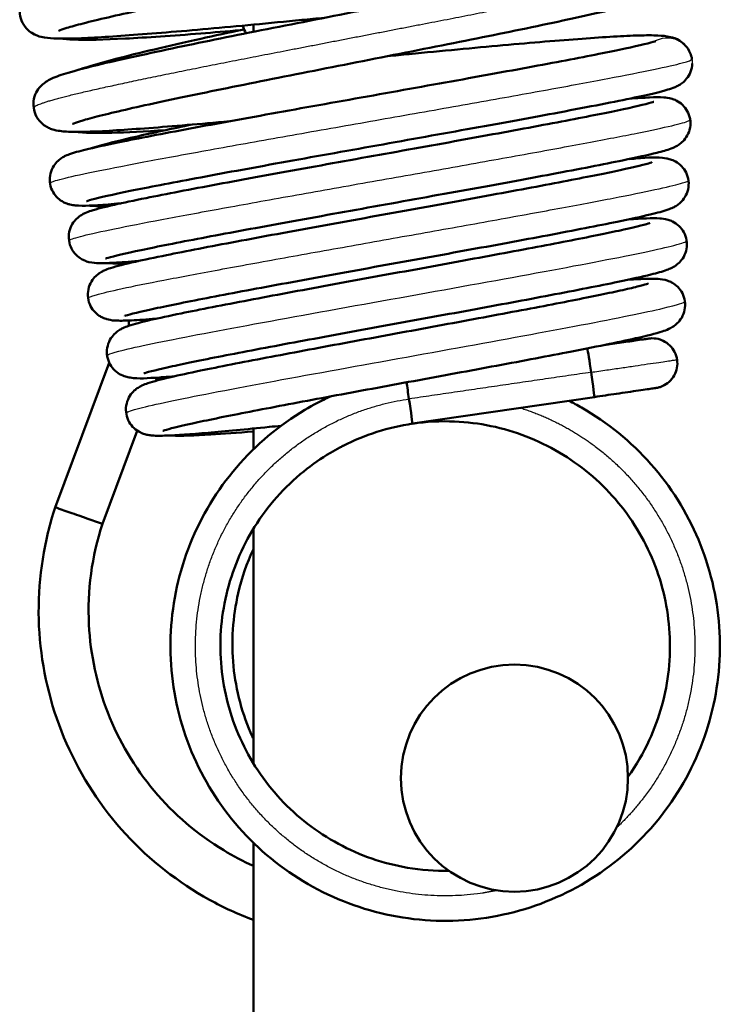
# Model space of a CAD drawing. Header units: millimetres. Extents: x 70 to 1011, y -602 to 1647.
# Tile 35 of 98: x 774 to 789, y 363 to 385. Entities that reach past the tile are written whole.
import ezdxf

# ---------------------------------------------------------------- set-up
doc = ezdxf.new("R2010")
doc.units = ezdxf.units.MM
doc.header["$LTSCALE"] = 0.75
doc.layers.add('Visible', color=7, linetype='Continuous', lineweight=50)
doc.layers.add('Visible Narrow', color=7, linetype='Continuous', lineweight=25)

msp = doc.modelspace()

# ---------------------------------------------------------------- linework, layer by layer
at = {"layer": 'Visible', "extrusion": (-1, -2.22045e-16, 2.96652e-13)}
for p, q in [((778.847, 384.913, 17), (778.847, 384.753, 17)), ((774.484, 374.283, -0.135), (775.675, 377.463, -0.135)), ((776.702, 377.07, -0.135), (776.729, 377.14, -0.135)), ((786.358, 376.712, 31), (782.354, 376.126, 31)), ((775.522, 373.918, -0.135), (776.291, 375.971, -0.135)), ((778.847, 376.019, 17), (778.847, 375.56, 17)), ((778.847, 373.809, 17), (778.847, 368.646, 17)), ((778.847, 366.897, 17), (778.847, 316.32, 17))]:
    msp.add_line(p, q, dxfattribs=at)
at = {"layer": 'Visible'}
msp.add_circle((784.597, 368.32, 33.75), 2.5, dxfattribs=at)
at = {"layer": 'Visible', "extrusion": (0.989375, 0.144878, -0.012148)}
for start, end in [(14.5703, 90.0001), (90.0001, 180)]:
    msp.add_arc((259.353, 41.113, 832.204), 0.55, start, end, dxfattribs=at)
at = {"layer": 'Visible', "extrusion": (-0.989448, -0.144889, 2.96636e-13)}
for start_param, end_param in [(1.570795, 2.306696), (0, 1.570795)]:
    msp.add_ellipse((782.274, 376.67, 31), major_axis=(0.08, -0.544, 0), ratio=0.999926, start_param=start_param, end_param=end_param, dxfattribs=at)
at = {"layer": 'Visible', "extrusion": (0.896246, 0.443557, -2.51243e-13)}
msp.add_ellipse((780.631, 376.157, 29.5), major_axis=(0.172, -0.349, 0.389), ratio=1, start_param=3.926991, end_param=3.958638, dxfattribs=at)
at = {"layer": 'Visible', "extrusion": (-0.331181, -0.943567, 1.72376e-13)}
for start_param, end_param in [(1.570796, 3.141593), (0, 1.570796)]:
    msp.add_ellipse((775.003, 374.101, -0.135), major_axis=(0.519, -0.182), ratio=0.999782, start_param=start_param, end_param=end_param, dxfattribs=at)
at = {"layer": 'Visible'}
for points, knots in [([(781.204, 388.323, 24.327), (781.364, 388.338, 24.342), (781.523, 388.353, 24.362), (782.396, 388.437, 24.505), (783.1, 388.505, 24.743), (784.386, 388.62, 25.425), (784.982, 388.669, 25.88), (785.989, 388.743, 26.943), (786.412, 388.77, 27.564), (786.897, 388.782, 28.57), (787.036, 388.782, 28.927), (787.253, 388.772, 29.585), (787.332, 388.767, 29.887), (787.489, 388.729, 30.337), (787.557, 388.711, 30.494), (787.682, 388.631, 30.683), (787.725, 388.597, 30.737), (787.806, 388.507, 30.836), (787.845, 388.448, 30.882), (787.896, 388.319, 30.965), (787.91, 388.249, 31.003), (787.912, 388.113, 31.082), (787.899, 388.044, 31.124), (787.857, 387.924, 31.216), (787.826, 387.871, 31.269), (787.762, 387.786, 31.387), (787.729, 387.754, 31.454), (787.663, 387.698, 31.61), (787.631, 387.677, 31.703), (787.544, 387.625, 31.975), (787.496, 387.604, 32.16), (787.289, 387.519, 32.894), (787.1, 387.463, 33.44), (786.626, 387.338, 34.39), (786.361, 387.275, 34.808), (785.573, 387.097, 35.802), (784.974, 386.968, 36.335), (783.694, 386.704, 37.117), (783.006, 386.568, 37.394), (781.599, 386.289, 37.704), (780.862, 386.143, 37.74), (779.439, 385.862, 37.57), (778.734, 385.723, 37.364), (777.45, 385.463, 36.74), (776.853, 385.338, 36.315), (775.841, 385.118, 35.307), (775.411, 385.02, 34.709), (774.952, 384.902, 33.755), (774.829, 384.867, 33.433), (774.65, 384.811, 32.795), (774.588, 384.787, 32.478), (774.568, 384.778, 32.107), (774.566, 384.777, 32.055), (774.566, 384.777, 32.003)], [89.491111, 89.491111, 89.491111, 89.491111, 89.539287, 89.539287, 89.757625, 89.757625, 89.977199, 89.977199, 90.197523, 90.197523, 90.312082, 90.312082, 90.405422, 90.405422, 90.45536, 90.45536, 90.477633, 90.477633, 90.502448, 90.502448, 90.526031, 90.526031, 90.549728, 90.549728, 90.573441, 90.573441, 90.597364, 90.597364, 90.627076, 90.627076, 90.684524, 90.684524, 90.857223, 90.857223, 91.005228, 91.005228, 91.241633, 91.241633, 91.462019, 91.462019, 91.681866, 91.681866, 91.900141, 91.900141, 92.117323, 92.117323, 92.333801, 92.333801, 92.437029, 92.437029, 92.533091, 92.533091, 92.548597, 92.548597, 92.548597, 92.548597]), ([(780.409, 385.062, 24.327), (780.242, 385.046, 24.342), (780.076, 385.03, 24.364), (779.197, 384.946, 24.51), (778.493, 384.878, 24.751), (777.21, 384.763, 25.437), (776.615, 384.714, 25.893), (775.611, 384.64, 26.96), (775.19, 384.614, 27.582), (774.708, 384.602, 28.589), (774.569, 384.602, 28.947), (774.355, 384.613, 29.603), (774.277, 384.618, 29.901), (774.121, 384.656, 30.343), (774.055, 384.675, 30.496), (773.932, 384.753, 30.681), (773.89, 384.786, 30.734), (773.809, 384.875, 30.834), (773.769, 384.934, 30.88), (773.718, 385.063, 30.963), (773.704, 385.132, 31.002), (773.701, 385.269, 31.08), (773.713, 385.337, 31.122), (773.755, 385.458, 31.214), (773.786, 385.512, 31.267), (773.85, 385.597, 31.385), (773.883, 385.629, 31.451), (773.949, 385.686, 31.606), (773.981, 385.707, 31.698), (774.066, 385.758, 31.967), (774.114, 385.779, 32.149), (774.318, 385.863, 32.873), (774.502, 385.918, 33.412), (774.97, 386.042, 34.361), (775.236, 386.106, 34.784), (776.023, 386.284, 35.786), (776.622, 386.413, 36.321), (777.9, 386.677, 37.108), (778.587, 386.813, 37.388), (779.993, 387.091, 37.701), (780.731, 387.237, 37.74), (782.154, 387.519, 37.575), (782.859, 387.658, 37.371), (784.146, 387.918, 36.751), (784.744, 388.043, 36.328), (785.76, 388.264, 35.323), (786.191, 388.362, 34.727), (786.653, 388.481, 33.774), (786.777, 388.516, 33.452), (786.959, 388.572, 32.814), (787.022, 388.597, 32.496), (787.045, 388.607, 32.118), (787.047, 388.608, 32.061), (787.047, 388.608, 32.003)], [5.438137, 5.438137, 5.438137, 5.438137, 5.488365, 5.488365, 5.706703, 5.706703, 5.926292, 5.926292, 6.146628, 6.146628, 6.26129, 6.26129, 6.353532, 6.353532, 6.402183, 6.402183, 6.424259, 6.424259, 6.449128, 6.449128, 6.472705, 6.472705, 6.496404, 6.496404, 6.520119, 6.520119, 6.544021, 6.544021, 6.573551, 6.573551, 6.630197, 6.630197, 6.800447, 6.800447, 6.949829, 6.949829, 7.186554, 7.186554, 7.406955, 7.406955, 7.626819, 7.626819, 7.845093, 7.845093, 8.06229, 8.06229, 8.278778, 8.278778, 8.38207, 8.38207, 8.47839, 8.47839, 8.495636, 8.495636, 8.495636, 8.495636]), ([(781.504, 386.271, 24.327), (781.664, 386.286, 24.342), (781.824, 386.301, 24.362), (782.696, 386.385, 24.505), (783.401, 386.453, 24.743), (784.686, 386.568, 25.425), (785.283, 386.617, 25.88), (786.29, 386.691, 26.943), (786.712, 386.718, 27.564), (787.198, 386.73, 28.57), (787.337, 386.73, 28.927), (787.553, 386.72, 29.585), (787.632, 386.715, 29.887), (787.789, 386.677, 30.337), (787.857, 386.659, 30.494), (787.983, 386.579, 30.683), (788.025, 386.545, 30.737), (788.107, 386.455, 30.836), (788.146, 386.396, 30.882), (788.197, 386.267, 30.965), (788.21, 386.197, 31.003), (788.212, 386.061, 31.082), (788.2, 385.992, 31.124), (788.157, 385.872, 31.216), (788.126, 385.819, 31.269), (788.062, 385.734, 31.387), (788.029, 385.702, 31.454), (787.963, 385.646, 31.61), (787.931, 385.625, 31.703), (787.845, 385.573, 31.975), (787.796, 385.552, 32.16), (787.59, 385.467, 32.894), (787.401, 385.411, 33.44), (786.927, 385.286, 34.39), (786.661, 385.223, 34.808), (785.874, 385.045, 35.802), (785.274, 384.916, 36.335), (783.995, 384.652, 37.117), (783.307, 384.516, 37.394), (781.9, 384.237, 37.704), (781.162, 384.091, 37.74), (779.739, 383.81, 37.57), (779.035, 383.671, 37.364), (777.75, 383.411, 36.74), (777.153, 383.286, 36.315), (776.141, 383.066, 35.307), (775.711, 382.968, 34.709), (775.253, 382.85, 33.755), (775.129, 382.815, 33.433), (774.951, 382.759, 32.795), (774.888, 382.735, 32.478), (774.868, 382.726, 32.107), (774.867, 382.725, 32.055), (774.867, 382.725, 32.003)], [93.801465, 93.801465, 93.801465, 93.801465, 93.84964, 93.84964, 94.067979, 94.067979, 94.287552, 94.287552, 94.507876, 94.507876, 94.622435, 94.622435, 94.715775, 94.715775, 94.765713, 94.765713, 94.787987, 94.787987, 94.812801, 94.812801, 94.836385, 94.836385, 94.860081, 94.860081, 94.883795, 94.883795, 94.907718, 94.907718, 94.93743, 94.93743, 94.994878, 94.994878, 95.167576, 95.167576, 95.315582, 95.315582, 95.551986, 95.551986, 95.772373, 95.772373, 95.992219, 95.992219, 96.210494, 96.210494, 96.427676, 96.427676, 96.644154, 96.644154, 96.747382, 96.747382, 96.843444, 96.843444, 96.85895, 96.85895, 96.85895, 96.85895]), ([(778.318, 382.784, 25.009), (777.993, 382.754, 25.172), (777.68, 382.727, 25.36), (776.792, 382.652, 26.001), (776.263, 382.612, 26.536), (775.397, 382.558, 27.736), (775.058, 382.546, 28.419), (774.703, 382.557, 29.445), (774.614, 382.562, 29.775), (774.476, 382.591, 30.193), (774.442, 382.599, 30.288), (774.375, 382.623, 30.441), (774.344, 382.635, 30.503), (774.279, 382.67, 30.614), (774.243, 382.693, 30.665), (774.159, 382.763, 30.775), (774.11, 382.819, 30.83), (774.041, 382.943, 30.922), (774.019, 383.009, 30.961), (773.999, 383.145, 31.039), (774.002, 383.215, 31.078), (774.03, 383.345, 31.165), (774.056, 383.405, 31.213), (774.116, 383.504, 31.321), (774.149, 383.543, 31.382), (774.215, 383.607, 31.522), (774.246, 383.63, 31.601), (774.32, 383.68, 31.813), (774.359, 383.7, 31.949), (774.509, 383.771, 32.482), (774.622, 383.808, 32.883), (774.965, 383.912, 33.779), (775.214, 383.976, 34.271), (775.962, 384.153, 35.391), (776.531, 384.277, 35.99), (777.774, 384.538, 36.888), (778.45, 384.674, 37.221), (779.843, 384.95, 37.636), (780.577, 385.095, 37.726), (782.009, 385.379, 37.661), (782.727, 385.52, 37.507), (784.053, 385.785, 36.978), (784.68, 385.914, 36.598), (785.763, 386.146, 35.665), (786.235, 386.25, 35.101), (786.942, 386.423, 33.874), (787.204, 386.5, 33.197), (787.329, 386.548, 32.353), (787.344, 386.554, 32.203), (787.347, 386.556, 32.037), (787.347, 386.556, 32.02), (787.347, 386.556, 32.003)], [1.379052, 1.379052, 1.379052, 1.379052, 1.487864, 1.487864, 1.708269, 1.708269, 1.932069, 1.932069, 2.034226, 2.034226, 2.064396, 2.064396, 2.08509, 2.08509, 2.104614, 2.104614, 2.131676, 2.131676, 2.155128, 2.155128, 2.178898, 2.178898, 2.202639, 2.202639, 2.22629, 2.22629, 2.252626, 2.252626, 2.295244, 2.295244, 2.420191, 2.420191, 2.584811, 2.584811, 2.827726, 2.827726, 3.05145, 3.05145, 3.271617, 3.271617, 3.489858, 3.489858, 3.707394, 3.707394, 3.924056, 3.924056, 4.135489, 4.135489, 4.180388, 4.180388, 4.185443, 4.185443, 4.185443, 4.185443]), ([(778.687, 384.721, -0.626), (778.686, 384.722, -0.624), (778.685, 384.723, -0.621), (778.658, 384.768, -0.538), (778.631, 384.824, -0.463), (778.613, 384.891, -0.397)], [2.07741553, 2.07741553, 2.07741553, 2.07741553, 2.07823013, 2.07823013, 2.10678047, 2.10678047, 2.10678047, 2.10678047]), ([(778.557, 384.79, -36.197), (778.257, 384.764, -36.066), (777.967, 384.739, -35.915), (777.067, 384.667, -35.357), (776.499, 384.629, -34.861), (775.555, 384.58, -33.726), (775.169, 384.571, -33.075), (774.773, 384.586, -32.138), (774.679, 384.592, -31.876), (774.59, 384.604, -31.613)], [5.6794238, 5.6794238, 5.6794238, 5.6794238, 5.7771179, 5.7771179, 5.9978767, 5.9978767, 6.2200192, 6.2200192, 6.3032652, 6.3032652, 6.3032652, 6.3032652]), ([(775.016, 383.923, -27.626), (775.23, 383.996, -27.109), (775.494, 384.072, -26.613), (776.317, 384.288, -25.453), (776.962, 384.44, -24.829), (777.991, 384.669, -24.173), (778.31, 384.738, -24.005), (778.641, 384.808, -23.864)], [2.4361681, 2.4361681, 2.4361681, 2.4361681, 2.6043735, 2.6043735, 2.8676689, 2.8676689, 2.9768768, 2.9768768, 2.9768768, 2.9768768]), ([(781.805, 384.218, 24.327), (781.965, 384.234, 24.342), (782.124, 384.249, 24.362), (782.997, 384.333, 24.505), (783.701, 384.401, 24.743), (784.987, 384.516, 25.425), (785.583, 384.565, 25.88), (786.59, 384.639, 26.943), (787.013, 384.666, 27.564), (787.498, 384.678, 28.57), (787.637, 384.678, 28.927), (787.854, 384.668, 29.585), (787.933, 384.663, 29.887), (788.089, 384.625, 30.333), (788.154, 384.608, 30.486), (788.277, 384.531, 30.675), (788.32, 384.498, 30.73), (788.403, 384.409, 30.832), (788.443, 384.349, 30.878), (788.487, 384.241, 30.948), (788.499, 384.197, 30.974), (788.506, 384.152, 31)], [98.111818, 98.111818, 98.111818, 98.111818, 98.159993, 98.159993, 98.378332, 98.378332, 98.597905, 98.597905, 98.81823, 98.81823, 98.932789, 98.932789, 99.026128, 99.026128, 99.074808, 99.074808, 99.097543, 99.097543, 99.122504, 99.122504, 99.138224, 99.138224, 99.138224, 99.138224]), ([(775.928, 380.977, 27.612), (775.829, 380.969, 27.771), (775.736, 380.961, 27.935), (775.319, 380.93, 28.75), (775.12, 380.915, 29.463), (774.891, 380.935, 30.283), (774.856, 380.939, 30.402), (774.782, 380.957, 30.573), (774.751, 380.965, 30.63), (774.691, 380.99, 30.719), (774.663, 381.004, 30.753), (774.592, 381.046, 30.826), (774.548, 381.081, 30.863), (774.472, 381.163, 30.924), (774.439, 381.212, 30.95), (774.389, 381.32, 30.999), (774.371, 381.383, 31.022), (774.359, 381.509, 31.07), (774.364, 381.574, 31.095), (774.394, 381.695, 31.149), (774.42, 381.752, 31.18), (774.48, 381.847, 31.253), (774.515, 381.886, 31.296), (774.577, 381.942, 31.391), (774.605, 381.962, 31.443), (774.659, 381.997, 31.565), (774.684, 382.01, 31.637), (774.75, 382.042, 31.854), (774.785, 382.055, 32.001), (774.932, 382.105, 32.588), (775.058, 382.137, 33.027), (775.423, 382.224, 33.935), (775.675, 382.278, 34.404), (776.409, 382.427, 35.455), (776.957, 382.532, 36.009), (778.159, 382.755, 36.861), (778.821, 382.876, 37.181), (780.19, 383.122, 37.582), (780.915, 383.252, 37.668), (782.334, 383.505, 37.601), (783.046, 383.633, 37.447), (784.366, 383.872, 36.921), (784.99, 383.986, 36.543), (786.071, 384.19, 35.616), (786.541, 384.282, 35.055), (787.261, 384.432, 33.828), (787.529, 384.495, 33.146), (787.682, 384.54, 32.25), (787.705, 384.548, 32.051), (787.705, 384.548, 31.852)], [17.135171, 17.135171, 17.135171, 17.135171, 17.191358, 17.191358, 17.410171, 17.410171, 17.446957, 17.446957, 17.466354, 17.466354, 17.479989, 17.479989, 17.499539, 17.499539, 17.518237, 17.518237, 17.538409, 17.538409, 17.558856, 17.558856, 17.579263, 17.579263, 17.598943, 17.598943, 17.617387, 17.617387, 17.640393, 17.640393, 17.685928, 17.685928, 17.822578, 17.822578, 17.980766, 17.980766, 18.209943, 18.209943, 18.427714, 18.427714, 18.644297, 18.644297, 18.86057, 18.86057, 19.076408, 19.076408, 19.291985, 19.291985, 19.505522, 19.505522, 19.565091, 19.565091, 19.565091, 19.565091]), ([(788.511, 384.056, 31), (788.51, 383.993, 31.024), (788.496, 383.929, 31.05), (788.453, 383.816, 31.11), (788.422, 383.764, 31.145), (788.358, 383.684, 31.225), (788.324, 383.653, 31.272), (788.266, 383.607, 31.375), (788.241, 383.591, 31.431), (788.186, 383.559, 31.573), (788.16, 383.547, 31.661), (788.078, 383.512, 31.962), (788.03, 383.497, 32.178), (787.803, 383.429, 33.036), (787.564, 383.373, 33.671), (786.817, 383.215, 34.997), (786.245, 383.104, 35.675), (785.013, 382.872, 36.662), (784.363, 382.754, 37.025), (783.007, 382.509, 37.507), (782.284, 382.38, 37.636), (780.859, 382.125, 37.648), (780.138, 381.996, 37.534), (778.791, 381.753, 37.082), (778.148, 381.635, 36.739), (777.024, 381.425, 35.873), (776.527, 381.329, 35.341), (775.75, 381.171, 34.162), (775.452, 381.104, 33.501), (775.219, 381.041, 32.523), (775.17, 381.024, 32.222), (775.17, 381.024, 31.922)], [0, 0, 0, 0, 0.020385, 0.020385, 0.040641, 0.040641, 0.059653, 0.059653, 0.078552, 0.078552, 0.106277, 0.106277, 0.172739, 0.172739, 0.373415, 0.373415, 0.632, 0.632, 0.852222, 0.852222, 1.07, 1.07, 1.286551, 1.286551, 1.502326, 1.502326, 1.716721, 1.716721, 1.928697, 1.928697, 2.018713, 2.018713, 2.018713, 2.018713]), ([(776.318, 379.707, 27.725), (776.106, 379.689, 28.065), (775.925, 379.677, 28.424), (775.643, 379.662, 29.127), (775.536, 379.658, 29.47), (775.377, 379.662, 30.053), (775.324, 379.661, 30.296), (775.195, 379.692, 30.587), (775.159, 379.703, 30.652), (775.091, 379.734, 30.743), (775.063, 379.748, 30.774), (774.994, 379.793, 30.842), (774.952, 379.83, 30.877), (774.879, 379.915, 30.935), (774.847, 379.966, 30.96), (774.801, 380.078, 31.009), (774.786, 380.141, 31.033), (774.779, 380.268, 31.081), (774.787, 380.333, 31.106), (774.822, 380.452, 31.162), (774.85, 380.507, 31.195), (774.913, 380.597, 31.27), (774.947, 380.633, 31.315), (775.008, 380.686, 31.413), (775.036, 380.705, 31.466), (775.09, 380.739, 31.595), (775.116, 380.751, 31.673), (775.188, 380.784, 31.916), (775.228, 380.798, 32.085), (775.403, 380.855, 32.758), (775.566, 380.896, 33.258), (775.981, 380.99, 34.136), (776.216, 381.039, 34.527), (776.922, 381.182, 35.464), (777.463, 381.286, 35.974), (778.642, 381.506, 36.754), (779.291, 381.624, 37.043), (780.624, 381.866, 37.385), (781.326, 381.992, 37.446), (782.691, 382.237, 37.335), (783.373, 382.36, 37.164), (784.63, 382.59, 36.615), (785.221, 382.7, 36.23), (786.233, 382.894, 35.301), (786.669, 382.98, 34.745), (787.322, 383.12, 33.541), (787.562, 383.181, 32.875), (787.655, 383.211, 32.079), (787.664, 383.214, 31.96), (787.664, 383.214, 31.841)], [12.952214, 12.952214, 12.952214, 12.952214, 13.071763, 13.071763, 13.17928, 13.17928, 13.252916, 13.252916, 13.275145, 13.275145, 13.288155, 13.288155, 13.307312, 13.307312, 13.326261, 13.326261, 13.346534, 13.346534, 13.366999, 13.366999, 13.387397, 13.387397, 13.406911, 13.406911, 13.425514, 13.425514, 13.450139, 13.450139, 13.502326, 13.502326, 13.659275, 13.659275, 13.795186, 13.795186, 14.014062, 14.014062, 14.22444, 14.22444, 14.433354, 14.433354, 14.641951, 14.641951, 14.850511, 14.850511, 15.058299, 15.058299, 15.263597, 15.263597, 15.299012, 15.299012, 15.299012, 15.299012]), ([(787.124, 383.28, 27.941), (787.3, 383.294, 28.267), (787.451, 383.303, 28.608), (787.696, 383.314, 29.299), (787.789, 383.316, 29.652), (787.934, 383.306, 30.181), (787.982, 383.304, 30.363), (788.094, 383.27, 30.572), (788.124, 383.258, 30.619), (788.203, 383.219, 30.716), (788.256, 383.186, 30.763), (788.34, 383.104, 30.833), (788.375, 383.059, 30.86), (788.432, 382.957, 30.91), (788.454, 382.897, 30.934), (788.475, 382.772, 30.982), (788.475, 382.707, 31.006), (788.454, 382.583, 31.058), (788.432, 382.523, 31.087), (788.376, 382.421, 31.155), (788.342, 382.377, 31.195), (788.278, 382.313, 31.286), (788.248, 382.289, 31.336), (788.193, 382.251, 31.45), (788.168, 382.238, 31.516), (788.107, 382.207, 31.7), (788.076, 382.194, 31.822), (787.952, 382.148, 32.309), (787.857, 382.122, 32.675), (787.542, 382.043, 33.562), (787.29, 381.988, 34.076), (786.562, 381.837, 35.176), (786.027, 381.733, 35.74), (784.856, 381.514, 36.601), (784.216, 381.396, 36.925), (782.89, 381.156, 37.336), (782.187, 381.03, 37.43), (780.813, 380.782, 37.385), (780.123, 380.658, 37.245), (778.844, 380.425, 36.755), (778.238, 380.313, 36.399), (777.189, 380.114, 35.52), (776.732, 380.024, 34.986), (776.032, 379.876, 33.82), (775.77, 379.814, 33.172), (775.624, 379.771, 32.357), (775.604, 379.765, 32.208), (775.593, 379.761, 32.009), (775.591, 379.76, 31.959), (775.591, 379.76, 31.91)], [3.901643, 3.901643, 3.901643, 3.901643, 4.012278, 4.012278, 4.121657, 4.121657, 4.176869, 4.176869, 4.193596, 4.193596, 4.216216, 4.216216, 4.234562, 4.234562, 4.254562, 4.254562, 4.275016, 4.275016, 4.295459, 4.295459, 4.315438, 4.315438, 4.333976, 4.333976, 4.355141, 4.355141, 4.392999, 4.392999, 4.506422, 4.506422, 4.676423, 4.676423, 4.904723, 4.904723, 5.117188, 5.117188, 5.327451, 5.327451, 5.53629, 5.53629, 5.744318, 5.744318, 5.951122, 5.951122, 6.154798, 6.154798, 6.199743, 6.199743, 6.214673, 6.214673, 6.214673, 6.214673]), ([(775.258, 382.185, -27.996), (775.319, 382.204, -27.819), (775.384, 382.223, -27.644), (775.67, 382.303, -26.972), (775.938, 382.37, -26.493), (776.613, 382.525, -25.573), (777.037, 382.616, -25.133), (777.508, 382.713, -24.761)], [17.8578094, 17.8578094, 17.8578094, 17.8578094, 17.9141628, 17.9141628, 18.0779929, 18.0779929, 18.259554, 18.259554, 18.259554, 18.259554]), ([(776.911, 382.588, -34.871), (776.456, 382.558, -34.441), (776.057, 382.538, -33.945), (775.385, 382.522, -32.852), (775.129, 382.523, -32.238), (774.911, 382.552, -31.617)], [1.5870924, 1.5870924, 1.5870924, 1.5870924, 1.7745612, 1.7745612, 1.9717846, 1.9717846, 1.9717846, 1.9717846]), ([(776.708, 378.437, 27.837), (776.494, 378.419, 28.178), (776.312, 378.407, 28.541), (776.036, 378.394, 29.237), (775.933, 378.391, 29.57), (775.778, 378.397, 30.129), (775.726, 378.396, 30.36), (775.596, 378.432, 30.621), (775.564, 378.443, 30.674), (775.504, 378.471, 30.751), (775.478, 378.485, 30.779), (775.412, 378.529, 30.844), (775.369, 378.565, 30.878), (775.297, 378.651, 30.936), (775.265, 378.702, 30.961), (775.219, 378.814, 31.009), (775.205, 378.878, 31.033), (775.199, 379.004, 31.081), (775.207, 379.069, 31.106), (775.242, 379.188, 31.162), (775.27, 379.243, 31.194), (775.333, 379.333, 31.27), (775.367, 379.369, 31.314), (775.428, 379.421, 31.412), (775.456, 379.44, 31.466), (775.511, 379.474, 31.595), (775.536, 379.487, 31.673), (775.611, 379.521, 31.92), (775.652, 379.535, 32.093), (775.836, 379.595, 32.779), (776.012, 379.638, 33.289), (776.441, 379.735, 34.146), (776.671, 379.783, 34.509), (777.363, 379.924, 35.392), (777.893, 380.026, 35.872), (779.043, 380.242, 36.6), (779.672, 380.357, 36.865), (780.963, 380.592, 37.17), (781.64, 380.715, 37.215), (782.955, 380.953, 37.083), (783.609, 381.072, 36.905), (784.809, 381.293, 36.351), (785.371, 381.399, 35.97), (786.328, 381.584, 35.056), (786.737, 381.667, 34.511), (787.342, 381.8, 33.339), (787.564, 381.859, 32.693), (787.62, 381.879, 31.968), (787.623, 381.88, 31.9), (787.623, 381.88, 31.831)], [8.913697, 8.913697, 8.913697, 8.913697, 9.034001, 9.034001, 9.138384, 9.138384, 9.207986, 9.207986, 9.226539, 9.226539, 9.238474, 9.238474, 9.257516, 9.257516, 9.276464, 9.276464, 9.296715, 9.296715, 9.317151, 9.317151, 9.337522, 9.337522, 9.356995, 9.356995, 9.375594, 9.375594, 9.400373, 9.400373, 9.453717, 9.453717, 9.614262, 9.614262, 9.742678, 9.742678, 9.953432, 9.953432, 10.155964, 10.155964, 10.357488, 10.357488, 10.558693, 10.558693, 10.759426, 10.759426, 10.959703, 10.959703, 11.157158, 11.157158, 11.177736, 11.177736, 11.177736, 11.177736]), ([(787.114, 381.952, 28.05), (787.167, 381.955, 28.146), (787.217, 381.959, 28.244), (787.567, 381.982, 28.974), (787.707, 382.007, 29.673), (787.968, 381.961, 30.399), (787.996, 381.955, 30.466), (788.062, 381.935, 30.586), (788.101, 381.92, 30.641), (788.187, 381.872, 30.738), (788.237, 381.837, 30.78), (788.317, 381.752, 30.845), (788.35, 381.705, 30.871), (788.403, 381.599, 30.92), (788.422, 381.537, 30.944), (788.438, 381.411, 30.991), (788.434, 381.346, 31.016), (788.407, 381.224, 31.069), (788.382, 381.165, 31.099), (788.323, 381.068, 31.17), (788.289, 381.028, 31.212), (788.226, 380.968, 31.306), (788.197, 380.947, 31.358), (788.142, 380.911, 31.478), (788.117, 380.898, 31.547), (788.051, 380.866, 31.754), (788.016, 380.853, 31.894), (787.872, 380.802, 32.451), (787.751, 380.77, 32.868), (787.395, 380.685, 33.736), (787.149, 380.631, 34.186), (786.439, 380.485, 35.181), (785.915, 380.383, 35.699), (784.773, 380.168, 36.488), (784.147, 380.053, 36.781), (782.859, 379.818, 37.138), (782.18, 379.695, 37.209), (780.857, 379.456, 37.126), (780.196, 379.335, 36.971), (778.978, 379.111, 36.462), (778.405, 379.004, 36.101), (777.422, 378.815, 35.225), (776.998, 378.729, 34.698), (776.359, 378.591, 33.555), (776.123, 378.532, 32.924), (776.023, 378.5, 32.152), (776.013, 378.496, 32.025), (776.013, 378.496, 31.898)], [8.034794, 8.034794, 8.034794, 8.034794, 8.067685, 8.067685, 8.277769, 8.277769, 8.2994, 8.2994, 8.319519, 8.319519, 8.340968, 8.340968, 8.359474, 8.359474, 8.379624, 8.379624, 8.400077, 8.400077, 8.420497, 8.420497, 8.44029, 8.44029, 8.458779, 8.458779, 8.481242, 8.481242, 8.524569, 8.524569, 8.654566, 8.654566, 8.807153, 8.807153, 9.02388, 9.02388, 9.228522, 9.228522, 9.431121, 9.431121, 9.632582, 9.632582, 9.832792, 9.832792, 10.031837, 10.031837, 10.227607, 10.227607, 10.265563, 10.265563, 10.265563, 10.265563]), ([(775.673, 380.92, -32.493), (775.55, 380.916, -32.218), (775.443, 380.916, -31.935), (775.305, 380.921, -31.52), (775.266, 380.924, -31.391), (775.226, 380.927, -31.262)], [17.3306852, 17.3306852, 17.3306852, 17.3306852, 17.4211513, 17.4211513, 17.4617242, 17.4617242, 17.4617242, 17.4617242]), ([(777.098, 377.166, 27.948), (776.985, 377.158, 28.127), (776.881, 377.15, 28.312), (776.497, 377.126, 29.087), (776.345, 377.108, 29.734), (776.103, 377.144, 30.433), (776.071, 377.15, 30.514), (775.994, 377.173, 30.655), (775.95, 377.19, 30.717), (775.857, 377.244, 30.817), (775.807, 377.282, 30.858), (775.728, 377.369, 30.921), (775.696, 377.418, 30.946), (775.646, 377.527, 30.995), (775.629, 377.589, 31.019), (775.617, 377.716, 31.066), (775.623, 377.781, 31.091), (775.654, 377.902, 31.146), (775.68, 377.959, 31.177), (775.741, 378.053, 31.25), (775.776, 378.091, 31.293), (775.838, 378.148, 31.389), (775.866, 378.168, 31.442), (775.922, 378.204, 31.567), (775.947, 378.217, 31.641), (776.018, 378.25, 31.867), (776.057, 378.265, 32.023), (776.225, 378.322, 32.644), (776.378, 378.36, 33.106), (776.77, 378.452, 33.929), (776.996, 378.5, 34.3), (777.669, 378.639, 35.18), (778.181, 378.739, 35.654), (779.288, 378.948, 36.367), (779.89, 379.06, 36.627), (781.131, 379.288, 36.934), (781.786, 379.407, 36.981), (783.055, 379.639, 36.863), (783.685, 379.754, 36.697), (784.84, 379.969, 36.174), (785.382, 380.071, 35.813), (786.311, 380.253, 34.942), (786.71, 380.334, 34.417), (787.301, 380.465, 33.292), (787.518, 380.523, 32.672), (787.577, 380.544, 31.969), (787.581, 380.545, 31.895), (787.581, 380.545, 31.821)], [5.02056, 5.02056, 5.02056, 5.02056, 5.083801, 5.083801, 5.280232, 5.280232, 5.306179, 5.306179, 5.328833, 5.328833, 5.350339, 5.350339, 5.368976, 5.368976, 5.389214, 5.389214, 5.40968, 5.40968, 5.430105, 5.430105, 5.449806, 5.449806, 5.468413, 5.468413, 5.492064, 5.492064, 5.540388, 5.540388, 5.685647, 5.685647, 5.815297, 5.815297, 6.02065, 6.02065, 6.215156, 6.215156, 6.410187, 6.410187, 6.603651, 6.603651, 6.796083, 6.796083, 6.989788, 6.989788, 7.179501, 7.179501, 7.20159, 7.20159, 7.20159, 7.20159]), ([(787.105, 380.623, 28.161), (787.415, 380.645, 28.736), (787.62, 380.657, 29.367), (787.85, 380.642, 30.172), (787.899, 380.64, 30.352), (788.012, 380.606, 30.563), (788.043, 380.595, 30.611), (788.124, 380.555, 30.711), (788.178, 380.52, 30.76), (788.263, 380.436, 30.83), (788.298, 380.392, 30.857), (788.355, 380.288, 30.908), (788.376, 380.227, 30.932), (788.397, 380.103, 30.98), (788.397, 380.037, 31.004), (788.374, 379.913, 31.057), (788.352, 379.853, 31.086), (788.296, 379.752, 31.155), (788.261, 379.709, 31.196), (788.197, 379.645, 31.288), (788.167, 379.622, 31.338), (788.112, 379.583, 31.455), (788.086, 379.569, 31.522), (788.022, 379.537, 31.714), (787.989, 379.524, 31.842), (787.854, 379.474, 32.352), (787.744, 379.445, 32.735), (787.41, 379.362, 33.575), (787.167, 379.308, 34.029), (786.47, 379.163, 35.015), (785.958, 379.063, 35.523), (784.849, 378.852, 36.284), (784.249, 378.741, 36.566), (783.01, 378.513, 36.909), (782.355, 378.394, 36.976), (781.079, 378.161, 36.895), (780.441, 378.044, 36.744), (779.271, 377.827, 36.251), (778.722, 377.723, 35.905), (777.779, 377.54, 35.062), (777.372, 377.457, 34.555), (776.758, 377.323, 33.453), (776.532, 377.264, 32.842), (776.443, 377.235, 32.107), (776.435, 377.232, 31.996), (776.435, 377.232, 31.884)], [12.023769, 12.023769, 12.023769, 12.023769, 12.219846, 12.219846, 12.274904, 12.274904, 12.292181, 12.292181, 12.315341, 12.315341, 12.333809, 12.333809, 12.353891, 12.353891, 12.374393, 12.374393, 12.39488, 12.39488, 12.41489, 12.41489, 12.433546, 12.433546, 12.455237, 12.455237, 12.495013, 12.495013, 12.614273, 12.614273, 12.767358, 12.767358, 12.979304, 12.979304, 13.175749, 13.175749, 13.371035, 13.371035, 13.565672, 13.565672, 13.757498, 13.757498, 13.949034, 13.949034, 14.137888, 14.137888, 14.171325, 14.171325, 14.171325, 14.171325]), ([(776.089, 379.655, -32.407), (775.98, 379.652, -32.168), (775.884, 379.652, -31.923), (775.744, 379.656, -31.517), (775.695, 379.658, -31.357), (775.645, 379.663, -31.197)], [13.1175188, 13.1175188, 13.1175188, 13.1175188, 13.1962457, 13.1962457, 13.2464199, 13.2464199, 13.2464199, 13.2464199]), ([(779.457, 376.08, 26.157), (779.369, 376.071, 26.208), (779.281, 376.062, 26.262), (778.688, 376.002, 26.651), (778.228, 375.958, 27.072), (777.464, 375.892, 28.034), (777.157, 375.871, 28.589), (776.81, 375.859, 29.488), (776.716, 375.857, 29.819), (776.588, 375.868, 30.241), (776.559, 375.872, 30.334), (776.497, 375.883, 30.494), (776.467, 375.89, 30.562), (776.399, 375.914, 30.677), (776.362, 375.929, 30.726), (776.279, 375.977, 30.816), (776.23, 376.013, 30.857), (776.151, 376.099, 30.92), (776.118, 376.147, 30.946), (776.067, 376.256, 30.996), (776.05, 376.319, 31.02), (776.037, 376.445, 31.068), (776.042, 376.511, 31.093), (776.072, 376.632, 31.148), (776.098, 376.69, 31.179), (776.158, 376.785, 31.252), (776.193, 376.824, 31.295), (776.256, 376.882, 31.391), (776.285, 376.902, 31.444), (776.341, 376.938, 31.569), (776.367, 376.952, 31.643), (776.439, 376.986, 31.869), (776.48, 377.001, 32.025), (776.652, 377.059, 32.644), (776.812, 377.1, 33.105), (777.21, 377.193, 33.902), (777.43, 377.24, 34.252), (778.089, 377.377, 35.085), (778.59, 377.475, 35.532), (779.666, 377.68, 36.2), (780.249, 377.789, 36.442), (781.442, 378.01, 36.712), (782.067, 378.124, 36.749), (783.284, 378.349, 36.618), (783.891, 378.461, 36.446), (784.997, 378.669, 35.923), (785.512, 378.767, 35.567), (786.386, 378.94, 34.716), (786.758, 379.017, 34.211), (787.169, 379.11, 33.398), (787.282, 379.138, 33.118), (787.448, 379.181, 32.566), (787.507, 379.199, 32.292), (787.537, 379.21, 31.945), (787.54, 379.211, 31.874), (787.54, 379.211, 31.803)], [0.995522, 0.995522, 0.995522, 0.995522, 1.026307, 1.026307, 1.209168, 1.209168, 1.395364, 1.395364, 1.498212, 1.498212, 1.527625, 1.527625, 1.54975, 1.54975, 1.568282, 1.568282, 1.589403, 1.589403, 1.608162, 1.608162, 1.628427, 1.628427, 1.648947, 1.648947, 1.669434, 1.669434, 1.689246, 1.689246, 1.707989, 1.707989, 1.731689, 1.731689, 1.780021, 1.780021, 1.925369, 1.925369, 2.048887, 2.048887, 2.246621, 2.246621, 2.433722, 2.433722, 2.61968, 2.61968, 2.806951, 2.806951, 2.992066, 2.992066, 3.176539, 3.176539, 3.266792, 3.266792, 3.350087, 3.350087, 3.371281, 3.371281, 3.371281, 3.371281]), ([(787.095, 379.294, 28.273), (787.211, 379.302, 28.486), (787.314, 379.308, 28.706), (787.529, 379.317, 29.235), (787.628, 379.319, 29.551), (787.777, 379.313, 30.065), (787.827, 379.312, 30.266), (787.942, 379.283, 30.514), (787.978, 379.273, 30.575), (788.044, 379.243, 30.663), (788.071, 379.229, 30.693), (788.141, 379.184, 30.762), (788.184, 379.148, 30.796), (788.258, 379.062, 30.855), (788.29, 379.011, 30.88), (788.337, 378.899, 30.929), (788.352, 378.835, 30.952), (788.359, 378.709, 31), (788.351, 378.644, 31.025), (788.316, 378.525, 31.081), (788.288, 378.469, 31.113), (788.226, 378.379, 31.189), (788.191, 378.342, 31.233), (788.13, 378.289, 31.331), (788.102, 378.27, 31.385), (788.047, 378.235, 31.514), (788.02, 378.222, 31.592), (787.944, 378.187, 31.841), (787.901, 378.172, 32.015), (787.707, 378.109, 32.706), (787.519, 378.062, 33.219), (786.887, 377.92, 34.387), (786.363, 377.813, 35.018), (785.252, 377.598, 35.895), (784.685, 377.491, 36.205), (783.508, 377.272, 36.613), (782.881, 377.157, 36.717), (781.654, 376.931, 36.714), (781.038, 376.817, 36.61), (779.887, 376.603, 36.21), (779.337, 376.499, 35.908), (778.377, 376.313, 35.153), (777.955, 376.228, 34.689), (777.304, 376.088, 33.669), (777.055, 376.028, 33.103), (776.887, 375.979, 32.307), (776.857, 375.968, 32.092), (776.857, 375.968, 31.878)], [15.866951, 15.866951, 15.866951, 15.866951, 15.939332, 15.939332, 16.038355, 16.038355, 16.099772, 16.099772, 16.120838, 16.120838, 16.133804, 16.133804, 16.153089, 16.153089, 16.172087, 16.172087, 16.192378, 16.192378, 16.212843, 16.212843, 16.233239, 16.233239, 16.252781, 16.252781, 16.271483, 16.271483, 16.296373, 16.296373, 16.350236, 16.350236, 16.51251, 16.51251, 16.751024, 16.751024, 16.942034, 16.942034, 17.130643, 17.130643, 17.316245, 17.316245, 17.50187, 17.50187, 17.686846, 17.686846, 17.867237, 17.867237, 17.931226, 17.931226, 17.931226, 17.931226]), ([(776.111, 378.283, -0.254), (776.105, 378.318, -0.237), (776.101, 378.355, -0.221), (776.102, 378.393, -0.205), (776.102, 378.395, -0.204), (776.102, 378.397, -0.204)], [1.89665626, 1.89665626, 1.89665626, 1.89665626, 1.90855319, 1.90855319, 1.90919344, 1.90919344, 1.90919344, 1.90919344]), ([(786.531, 377.849, 30.974), (786.59, 377.858, 30.967), (786.647, 377.866, 30.958), (786.838, 377.894, 30.916), (786.971, 377.913, 30.874), (787.152, 377.94, 30.777), (787.209, 377.948, 30.739), (787.327, 377.966, 30.638), (787.385, 377.974, 30.571), (787.474, 377.987, 30.421), (787.506, 377.992, 30.338), (787.536, 377.996, 30.21), (787.543, 377.997, 30.167), (787.552, 377.999, 30.079), (787.552, 377.999, 30.035), (787.554, 377.999, 29.99)], [0.0336576, 0.0336576, 0.0336576, 0.0336576, 0.0514368, 0.0514368, 0.0928172, 0.0928172, 0.1134576, 0.1134576, 0.1396087, 0.1396087, 0.1657809, 0.1657809, 0.1789169, 0.1789169, 0.1922443, 0.1922443, 0.1922443, 0.1922443]), ([(787.086, 377.965, 28.381), (787.137, 377.969, 28.474), (787.185, 377.972, 28.568), (787.311, 377.978, 28.832), (787.384, 377.982, 29.005), (787.45, 377.984, 29.18)], [19.5645264, 19.5645264, 19.5645264, 19.5645264, 19.59618402, 19.59618402, 19.6522476, 19.6522476, 19.6522476, 19.6522476]), ([(787.554, 377.999, 29.99), (787.578, 378.002, 29.99), (787.601, 378.004, 29.99), (787.685, 378.006, 29.99), (787.747, 377.996, 29.99), (787.827, 377.97, 29.99), (787.85, 377.961, 29.99), (787.926, 377.925, 29.99), (787.976, 377.89, 29.99), (788.061, 377.806, 29.99), (788.097, 377.757, 29.99), (788.151, 377.651, 29.99), (788.17, 377.593, 29.99), (788.187, 377.475, 29.99), (788.186, 377.413, 29.99), (788.164, 377.296, 29.99), (788.143, 377.239, 29.99), (788.085, 377.135, 29.99), (788.047, 377.087, 29.99), (787.959, 377.007, 29.99), (787.907, 376.974, 29.99), (787.831, 376.941, 29.99), (787.808, 376.932, 29.99), (787.762, 376.919, 29.99), (787.738, 376.914, 29.99), (787.714, 376.911, 29.99)], [0, 0, 0, 0, 0.0070575, 0.0070575, 0.0252033, 0.0252033, 0.0325022, 0.0325022, 0.0503803, 0.0503803, 0.0682579, 0.0682579, 0.0861362, 0.0861362, 0.1040144, 0.1040144, 0.121893, 0.121893, 0.1397713, 0.1397713, 0.1576489, 0.1576489, 0.1648216, 0.1648216, 0.1721212, 0.1721212, 0.1721212, 0.1721212]), ([(787.714, 376.911, 29.99), (787.712, 376.91, 30.024), (787.713, 376.91, 30.058), (787.707, 376.91, 30.126), (787.703, 376.909, 30.16), (787.686, 376.907, 30.257), (787.669, 376.904, 30.321), (787.614, 376.896, 30.459), (787.57, 376.89, 30.533), (787.463, 376.874, 30.662), (787.398, 376.864, 30.718), (787.183, 376.833, 30.859), (787.012, 376.808, 30.915), (786.683, 376.76, 30.982), (786.52, 376.736, 30.992), (786.358, 376.712, 31)], [0, 0, 0, 0, 0.0102105, 0.0102105, 0.0203424, 0.0203424, 0.0398581, 0.0398581, 0.0651755, 0.0651755, 0.0904158, 0.0904158, 0.1429259, 0.1429259, 0.1921149, 0.1921149, 0.1921149, 0.1921149]), ([(785.795, 376.63, 29.712), (785.89, 376.582, 29.716), (785.984, 376.532, 29.72), (786.645, 376.153, 29.748), (787.167, 375.728, 29.771), (788.037, 374.746, 29.821), (788.395, 374.176, 29.847), (788.903, 372.966, 29.897), (789.059, 372.311, 29.921), (789.152, 371.002, 29.969), (789.09, 370.332, 29.995), (788.758, 369.063, 30.045), (788.484, 368.448, 30.071), (787.763, 367.352, 30.118), (787.305, 366.857, 30.143), (786.27, 366.051, 30.193), (785.679, 365.73, 30.219), (784.44, 365.298, 30.268), (783.776, 365.183, 30.292), (782.464, 365.173, 30.341), (781.799, 365.277, 30.366), (780.554, 365.688, 30.417), (779.957, 366, 30.442), (778.908, 366.789, 30.489), (778.443, 367.276, 30.514), (777.704, 368.359, 30.565), (777.42, 368.97, 30.59), (777.067, 370.234, 30.639), (776.994, 370.903, 30.663), (777.066, 372.213, 30.712), (777.211, 372.87, 30.738), (777.7, 374.088, 30.788), (778.049, 374.664, 30.812), (778.902, 375.661, 30.86), (779.417, 376.094, 30.886), (780.164, 376.538, 30.919), (780.353, 376.637, 30.928), (780.548, 376.726, 30.936)], [0.558474, 0.558474, 0.558474, 0.558474, 0.590254, 0.590254, 0.787196, 0.787196, 0.984083, 0.984083, 1.181031, 1.181031, 1.377935, 1.377935, 1.574871, 1.574871, 1.771805, 1.771805, 1.968715, 1.968715, 2.165662, 2.165662, 2.362545, 2.362545, 2.55949, 2.55949, 2.756412, 2.756412, 2.953336, 2.953336, 3.150279, 3.150279, 3.347164, 3.347164, 3.544113, 3.544113, 3.741018, 3.741018, 3.804923, 3.804923, 3.804923, 3.804923]), ([(787.097, 368.349, 30.103), (787.279, 368.602, 30.089), (787.436, 368.874, 30.075), (787.791, 369.643, 30.036), (787.937, 370.174, 30.01), (788.05, 371.242, 29.96), (788.018, 371.792, 29.936), (787.782, 372.84, 29.888), (787.575, 373.35, 29.862), (787.015, 374.267, 29.812), (786.655, 374.684, 29.786), (785.831, 375.372, 29.738), (785.356, 375.652, 29.714), (784.354, 376.039, 29.664), (783.815, 376.151, 29.638), (782.971, 376.186, 29.599), (782.66, 376.17, 29.585), (782.354, 376.125, 29.572)], [1.947131, 1.947131, 1.947131, 1.947131, 2.040277, 2.040277, 2.20146, 2.20146, 2.362718, 2.362718, 2.523919, 2.523919, 2.685162, 2.685162, 2.846401, 2.846401, 3.007613, 3.007613, 3.100002, 3.100002, 3.100002, 3.100002]), ([(778.847, 375.955, -34.138), (778.497, 375.925, -33.836), (778.18, 375.901, -33.492), (777.544, 375.863, -32.61), (777.261, 375.853, -32.036), (777.024, 375.863, -31.384), (777.002, 375.864, -31.321), (776.981, 375.865, -31.258)], [1.1022488, 1.1022488, 1.1022488, 1.1022488, 1.2405752, 1.2405752, 1.4286738, 1.4286738, 1.4487259, 1.4487259, 1.4487259, 1.4487259]), ([(782.354, 376.126, 31), (781.824, 376.048, 30.977), (781.301, 375.881, 30.951), (780.823, 375.638, 30.926), (780.821, 375.637, 30.926), (780.796, 375.624, 30.925), (780.773, 375.612, 30.924), (780.68, 375.563, 30.919), (780.611, 375.524, 30.915), (780.338, 375.362, 30.9), (780.141, 375.225, 30.889), (779.532, 374.732, 30.852), (779.162, 374.313, 30.828), (778.589, 373.396, 30.779), (778.377, 372.887, 30.754), (778.13, 371.843, 30.703), (778.092, 371.293, 30.678), (778.194, 370.224, 30.63), (778.335, 369.691, 30.606), (778.775, 368.711, 30.555), (779.079, 368.252, 30.53), (779.81, 367.465, 30.48), (780.246, 367.128, 30.457), (781.191, 366.618, 30.408), (781.712, 366.438, 30.382), (782.541, 366.297, 30.342), (782.848, 366.274, 30.328), (783.155, 366.279, 30.314)], [0, 0, 0, 0, 0.160683, 0.160683, 0.161178, 0.161178, 0.16911, 0.16911, 0.192913, 0.192913, 0.264482, 0.264482, 0.428074, 0.428074, 0.589189, 0.589189, 0.750436, 0.750436, 0.911674, 0.911674, 1.072888, 1.072888, 1.234144, 1.234144, 1.39532, 1.39532, 1.48678, 1.48678, 1.48678, 1.48678]), ([(778.847, 365.198, -0.135), (778.514, 365.322, -0.135), (778.189, 365.471, -0.135), (777.197, 366.02, -0.135), (776.566, 366.512, -0.135), (775.5, 367.67, -0.135), (775.055, 368.354, -0.135), (774.416, 369.802, -0.135), (774.215, 370.586, -0.134), (774.077, 372.154, -0.135), (774.137, 372.958, -0.135), (774.369, 373.911, -0.135), (774.423, 374.098, -0.135), (774.484, 374.283, -0.135)], [1.106596, 1.106596, 1.106596, 1.106596, 1.212762, 1.212762, 1.446766, 1.446766, 1.684972, 1.684972, 1.92158, 1.92158, 2.157214, 2.157214, 2.215605, 2.215605, 2.215605, 2.215605]), ([(775.522, 373.918, -0.135), (775.289, 373.209, -0.135), (775.188, 372.445, -0.134), (775.259, 371.04, -0.134), (775.401, 370.377, -0.135), (775.885, 369.141, -0.135), (776.234, 368.552, -0.135), (777.094, 367.526, -0.135), (777.62, 367.08, -0.135), (778.404, 366.604, -0.135), (778.622, 366.489, -0.135), (778.847, 366.387, -0.135)], [0, 0, 0, 0, 0.2238229, 0.2238229, 0.4220478, 0.4220478, 0.62213, 0.62213, 0.8236558, 0.8236558, 0.89727, 0.89727, 0.89727, 0.89727]), ([(778.847, 373.362, -30.07), (778.703, 373.052, -30.079), (778.591, 372.726, -30.089), (778.392, 371.872, -30.114), (778.357, 371.321, -30.129), (778.462, 370.252, -30.156), (778.605, 369.719, -30.17), (778.833, 369.215, -30.186), (778.84, 369.199, -30.186), (778.847, 369.184, -30.187)], [0.4870192, 0.4870192, 0.4870192, 0.4870192, 0.5890852, 0.5890852, 0.7503116, 0.7503116, 0.9115268, 0.9115268, 0.9165954, 0.9165954, 0.9165954, 0.9165954])]:
    msp.add_open_spline(points, degree=3, knots=knots, dxfattribs=at)
for points in [[(778.27, 382.775, -1.156), (778.268, 382.776, -1.147), (778.266, 382.778, -1.138), (778.264, 382.779, -1.129)], [(775.688, 380.923, -27.99), (775.737, 380.939, -27.855), (775.789, 380.954, -27.72), (775.844, 380.97, -27.587)], [(776.115, 379.661, -27.994), (776.157, 379.674, -27.877), (776.202, 379.688, -27.761), (776.25, 379.701, -27.646)], [(776.102, 378.396, -31.261), (776.099, 378.397, -31.252), (776.096, 378.397, -31.244), (776.093, 378.397, -31.235)], [(776.915, 377.124, -32.211), (776.846, 377.122, -32.059), (776.782, 377.121, -31.904), (776.722, 377.122, -31.748)], [(776.971, 377.137, -28), (776.999, 377.146, -27.928), (777.027, 377.154, -27.857), (777.057, 377.163, -27.786)], [(780.388, 376.65, 29.5), (780.44, 376.676, 29.503), (780.493, 376.701, 29.505), (780.546, 376.726, 29.507)]]:
    msp.add_open_spline(points, degree=3, dxfattribs=at)
at = {"layer": 'Visible Narrow', "extrusion": (-2.96652e-13, -2.22045e-16, -1)}
for start, end in [(57.3655, 171.6692), (171.6692, 181.6692)]:
    msp.add_arc((-787.962, 384.072, -31), 0.55, start, end, dxfattribs=at)
at = {"layer": 'Visible Narrow'}
for points, weights, knots in [([(774.009, 383.077, 31), (773.994, 383.179, 33.356), (775.349, 383.483, 35.261), (776.704, 383.786, 37.167), (778.905, 384.213, 37.895), (781.107, 384.64, 38.623), (783.309, 385.067, 37.895), (785.51, 385.495, 37.167), (786.865, 385.798, 35.261), (788.22, 386.101, 33.356), (788.205, 386.204, 31)], [1, 0.951056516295, 1, 0.951056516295, 1, 0.951056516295, 1, 0.951056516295, 1, 0.951056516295, 1], [-0.97826087, -0.97826087, -0.97826087, -0.97391304, -0.97391304, -0.96956522, -0.96956522, -0.96521739, -0.96521739, -0.96086957, -0.96086957, -0.95652174, -0.95652174, -0.95652174]), ([(784.219, 365.849, 30.822), (784.044, 365.812, 30.829), (783.868, 365.786, 30.836), (781.614, 365.456, 30.925), (779.786, 366.816, 31.014), (777.959, 368.177, 31.104), (777.629, 370.431, 31.193), (777.299, 372.685, 31.282), (778.659, 374.512, 31.371), (780.02, 376.34, 31.461), (782.274, 376.67, 31.55)], [0.988255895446, 0.993587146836, 0.999998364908, 0.923878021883, 0.999998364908, 0.923878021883, 0.999998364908, 0.923878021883, 0.999998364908, 0.923878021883, 0.999998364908], [-0.255264, -0.255264, -0.255264, -0.25, -0.25, -0.1875, -0.1875, -0.125, -0.125, -0.0625, -0.0625, 0, 0, 0]), ([(784.726, 376.473, 30.224), (785.611, 376.194, 30.264), (786.356, 375.639, 30.3), (788.183, 374.279, 30.389), (788.513, 372.025, 30.479), (788.843, 369.771, 30.568), (787.483, 367.943, 30.657), (787.196, 367.558, 30.676), (786.846, 367.228, 30.696)], [0.962756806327, 0.967519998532, 0.999998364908, 0.923878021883, 0.999998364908, 0.923878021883, 0.999998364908, 0.982922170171, 0.97350743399], [-0.464167, -0.464167, -0.464167, -0.4375, -0.4375, -0.375, -0.375, -0.3125, -0.3125, -0.2984793, -0.2984793, -0.2984793])]:
    msp.add_rational_spline(points, weights, degree=2, knots=knots, dxfattribs=at)
for points, knots in [([(774.368, 381.419, 31.036), (774.366, 381.432, 31.491), (774.408, 381.452, 31.946), (774.599, 381.51, 32.967), (774.776, 381.554, 33.527), (775.261, 381.659, 34.587), (775.568, 381.721, 35.087), (776.294, 381.862, 35.997), (776.712, 381.941, 36.406), (777.636, 382.111, 37.11), (778.141, 382.202, 37.404), (779.207, 382.393, 37.859), (779.768, 382.492, 38.02), (780.914, 382.694, 38.198), (781.497, 382.797, 38.216), (782.652, 383.001, 38.106), (783.223, 383.102, 37.979), (784.319, 383.297, 37.588), (784.843, 383.391, 37.323), (785.812, 383.567, 36.673), (786.258, 383.65, 36.286), (787.042, 383.799, 35.415), (787.382, 383.866, 34.929), (787.934, 383.982, 33.889), (788.147, 384.03, 33.333), (788.432, 384.106, 32.185), (788.505, 384.134, 31.593), (788.506, 384.152, 31)], [-0.09983935, -0.09983935, -0.09983935, -0.09983935, -0.09375, -0.09375, -0.0859375, -0.0859375, -0.078125, -0.078125, -0.0703125, -0.0703125, -0.0625, -0.0625, -0.0546875, -0.0546875, -0.046875, -0.046875, -0.0390625, -0.0390625, -0.03125, -0.03125, -0.0234375, -0.0234375, -0.015625, -0.015625, -0.0078125, -0.0078125, 0, 0, 0, 0]), ([(774.788, 380.153, 31.037), (774.787, 380.16, 31.251), (774.796, 380.168, 31.464), (774.864, 380.201, 32.24), (774.982, 380.236, 32.796), (775.348, 380.324, 33.863), (775.597, 380.378, 34.374), (776.21, 380.502, 35.32), (776.574, 380.573, 35.754), (777.397, 380.728, 36.521), (777.855, 380.812, 36.852), (778.839, 380.991, 37.393), (779.364, 381.085, 37.602), (780.449, 381.278, 37.884), (781.009, 381.378, 37.958), (782.131, 381.577, 37.964), (782.693, 381.676, 37.896), (783.784, 381.87, 37.625), (784.313, 381.965, 37.421), (785.307, 382.145, 36.888), (785.772, 382.231, 36.559), (786.61, 382.388, 35.796), (786.982, 382.46, 35.361), (787.611, 382.586, 34.413), (787.868, 382.641, 33.899), (788.251, 382.732, 32.822), (788.377, 382.768, 32.258), (788.457, 382.804, 31.447), (788.468, 382.813, 31.205), (788.467, 382.82, 30.963)], [-0.29982783, -0.29982783, -0.29982783, -0.29982783, -0.296875, -0.296875, -0.2890625, -0.2890625, -0.28125, -0.28125, -0.2734375, -0.2734375, -0.265625, -0.265625, -0.2578125, -0.2578125, -0.25, -0.25, -0.2421875, -0.2421875, -0.234375, -0.234375, -0.2265625, -0.2265625, -0.21875, -0.21875, -0.2109375, -0.2109375, -0.203125, -0.203125, -0.19983438, -0.19983438, -0.19983438, -0.19983438]), ([(775.207, 378.888, 31.037), (775.205, 378.904, 31.57), (775.266, 378.93, 32.104), (775.515, 379.001, 33.154), (775.706, 379.046, 33.669), (776.206, 379.154, 34.637), (776.516, 379.216, 35.09), (777.234, 379.356, 35.906), (777.644, 379.433, 36.27), (778.539, 379.599, 36.884), (779.024, 379.687, 37.136), (780.04, 379.871, 37.512), (780.572, 379.966, 37.636), (781.65, 380.158, 37.75), (782.196, 380.256, 37.739), (783.271, 380.447, 37.584), (783.799, 380.542, 37.439), (784.805, 380.724, 37.022), (785.283, 380.811, 36.75), (786.16, 380.974, 36.097), (786.558, 381.05, 35.715), (787.252, 381.186, 34.864), (787.548, 381.247, 34.394), (788.017, 381.35, 33.395), (788.191, 381.393, 32.866), (788.387, 381.453, 31.876), (788.43, 381.473, 31.419), (788.428, 381.487, 30.962)], [-0.499825, -0.499825, -0.499825, -0.499825, -0.4921875, -0.4921875, -0.484375, -0.484375, -0.4765625, -0.4765625, -0.46875, -0.46875, -0.4609375, -0.4609375, -0.453125, -0.453125, -0.4453125, -0.4453125, -0.4375, -0.4375, -0.4296875, -0.4296875, -0.421875, -0.421875, -0.4140625, -0.4140625, -0.40625, -0.40625, -0.3998235, -0.3998235, -0.3998235, -0.3998235]), ([(775.627, 377.622, 31.031), (775.623, 377.649, 31.863), (775.779, 377.699, 32.697), (776.476, 377.863, 34.448), (777.108, 377.99, 35.327), (778.71, 378.293, 36.68), (779.679, 378.47, 37.152), (781.728, 378.839, 37.579), (782.806, 379.032, 37.531), (784.816, 379.395, 36.925), (785.747, 379.566, 36.366), (787.24, 379.854, 34.864), (787.8, 379.97, 33.923), (788.298, 380.099, 32.273), (788.391, 380.134, 31.617), (788.388, 380.154, 30.96)], [-0.6998478, -0.6998478, -0.6998478, -0.6998478, -0.6875, -0.6875, -0.671875, -0.671875, -0.65625, -0.65625, -0.640625, -0.640625, -0.625, -0.625, -0.609375, -0.609375, -0.5998045, -0.5998045, -0.5998045, -0.5998045]), ([(776.047, 376.356, 31.034), (776.044, 376.376, 31.632), (776.125, 376.409, 32.231), (776.573, 376.529, 33.781), (777.096, 376.64, 34.684), (778.506, 376.916, 36.136), (779.391, 377.08, 36.683), (781.316, 377.431, 37.289), (782.354, 377.617, 37.347), (784.338, 377.977, 36.958), (785.283, 378.15, 36.512), (786.855, 378.449, 35.215), (787.481, 378.576, 34.366), (788.191, 378.742, 32.64), (788.354, 378.794, 31.799), (788.35, 378.822, 30.957)], [-0.8998245, -0.8998245, -0.8998245, -0.8998245, -0.890625, -0.890625, -0.875, -0.875, -0.859375, -0.859375, -0.84375, -0.84375, -0.828125, -0.828125, -0.8125, -0.8125, -0.7997852, -0.7997852, -0.7997852, -0.7997852]), ([(786.285, 377.257, 31.55), (786.399, 377.274, 31.545), (786.613, 377.305, 31.535), (786.936, 377.352, 31.482), (787.238, 377.397, 31.391), (787.52, 377.438, 31.253), (787.768, 377.474, 31.061), (787.963, 377.503, 30.821), (788.094, 377.522, 30.553), (788.165, 377.532, 30.271), (788.178, 377.534, 30.087), (788.178, 377.534, 29.994), (788.178, 377.534, 29.99)], [-1, -1, -1, -1, -0.8832371, -0.7806069, -0.6908402, -0.6119876, -0.5410797, -0.479997, -0.4183275, -0.3524678, -0.2794904, -0.276767, -0.276767, -0.276767, -0.276767])]:
    msp.add_open_spline(points, degree=3, knots=knots, dxfattribs=at)
msp.add_open_spline([(786.285, 377.257, 31.55), (782.274, 376.67, 31.55)], degree=1, dxfattribs=at)

doc.saveas('drawing.dxf')
